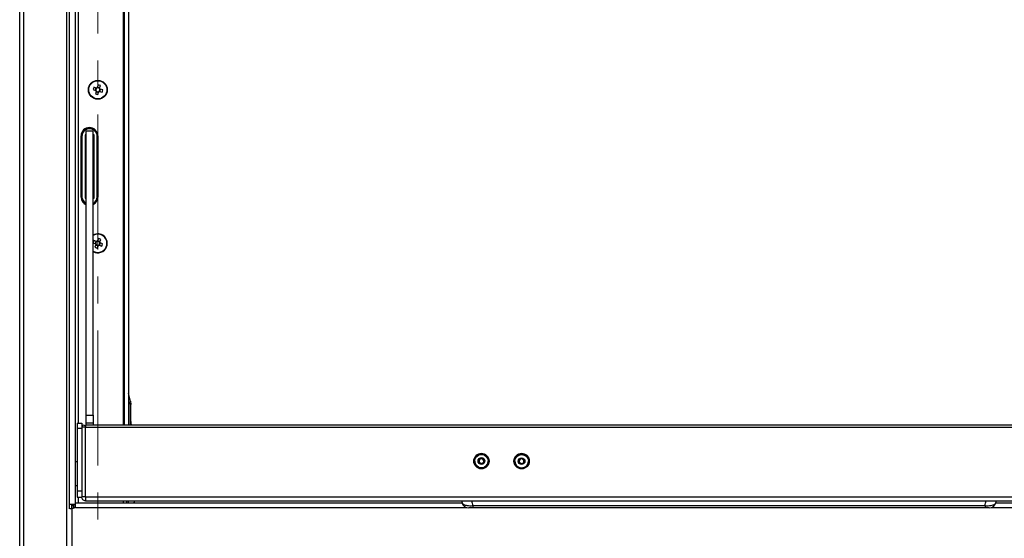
# Paper-space layout 'Specification Drawing' of a CAD drawing. Header units: millimetres. Extents: x 0 to 420, y 0 to 297.
# Tile 29 of 36: x 165 to 211, y 221 to 245. Entities that reach past the tile are written whole.
import ezdxf

# ---------------------------------------------------------------- set-up
doc = ezdxf.new("R2010")
doc.units = ezdxf.units.MM
doc.linetypes.add('CENTER', pattern=[10.16, 6.35, -1.27, 1.27, -1.27])
doc.styles.add('SLDTEXTSTYLE1', font='TXT', dxfattribs={"width": 0.75})
doc.dimstyles.new('SLDDIMSTYLE3', dxfattribs={"dimtxt": 3.5, "dimasz": 3.302, "dimexe": 0, "dimexo": 0.0625, "dimgap": 0.875, "dimtad": 1, "dimlfac": 9, "dimrnd": 1e-09, "dimzin": 12, "dimdsep": 46, "dimtxsty": 'SLDTEXTSTYLE1', "dimsah": 1, "dimcen": 0.09, "dimadec": 0, "dimazin": 3, "dimtfac": 1, "dimtofl": 0, "dimtmove": 0, "dimatfit": 3, "dimfxl": 0, "dimfrac": 2, "dimtolj": 1, "dimtzin": 12, "dimarcsym": 0})

# ---------------------------------------------------------------- blocks, each defined once
blk = doc.blocks.new('_D_1')
at = {"color": 7, "linetype": 'Continuous', "lineweight": 0}
for p, q in [((165.166, 267.979), (165.166, 172.641)), ((231.833, 267.979), (231.833, 172.641)), ((165.166, 173.641), (231.833, 173.641))]:
    blk.add_line(p, q, dxfattribs=at)
at = {"color": 7, "linetype": 'Continuous', "lineweight": 18}
for points in [[(165.166, 173.641), (168.468, 173.133), (168.468, 174.149)], [(231.833, 173.641), (228.531, 174.149), (228.531, 173.133)]]:
    blk.add_solid(points, dxfattribs=at)
at = {"color": 7, "linetype": 'Continuous', "lineweight": 18, "char_height": 3.5, "attachment_point": 1, "style": 'SLDTEXTSTYLE1'}
for s, insert in [('machine Width', (179.097, 178.158)), ('600mm', (188.126, 172.602))]:
    blk.add_mtext(s, dxfattribs=dict(at, insert=insert))

psp = doc.layouts.new('Specification Drawing')

# ---------------------------------------------------------------- linework, layer by layer
at = {"color": 7, "linetype": 'CENTER', "lineweight": 18}
psp.add_line((168.8406, 281.1076), (168.8406, 181.6933), dxfattribs=at)
at = {"color": 7, "linetype": 'Continuous', "lineweight": 25}
for p, q in [((165.1776, 188.6903), (165.1776, 268.7694)), ((165.3554, 188.6903), (165.3554, 268.7694)), ((167.3665, 268.7694), (167.3665, 188.6903)), ((167.5109, 221.9234), (167.5109, 268.7422)), ((167.7887, 222.1775), (167.7887, 268.8365)), ((170.0994, 225.8471), (170.0994, 264.6848)), ((170.2776, 264.6848), (170.2776, 225.8471)), ((168.613, 241.6367), (168.732, 241.6016)), ((168.7644, 241.7114), (168.6453, 241.7465)), ((168.752, 241.715), (168.7197, 241.6052)), ((168.8482, 241.8569), (168.813, 241.7379)), ((168.9264, 241.7178), (168.8167, 241.7502)), ((168.9228, 241.7055), (168.9579, 241.8245)), ((168.9292, 241.5434), (168.9616, 241.6532)), ((169.0683, 241.6217), (168.9493, 241.6568)), ((168.7585, 241.5529), (168.7234, 241.4339)), ((168.7548, 241.5406), (168.8646, 241.5082)), ((168.8331, 241.4015), (168.8682, 241.5205)), ((168.9169, 241.547), (169.0359, 241.5119)), ((168.0554, 236.5737), (168.0554, 239.4625)), ((168.0945, 239.4348), (168.0852, 239.4348)), ((168.0852, 239.4348), (168.0852, 236.6014)), ((168.0945, 239.4348), (168.0945, 236.6014)), ((168.2869, 239.5035), (168.2441, 239.5035)), ((168.2441, 239.5035), (168.2441, 236.5327)), ((168.2573, 239.4903), (168.2441, 239.5035)), ((168.2869, 239.4903), (168.2573, 239.4903)), ((168.2573, 239.4903), (168.2573, 236.5459)), ((168.2869, 239.4771), (168.2573, 239.4771)), ((168.6202, 239.6848), (168.2869, 239.6848)), ((168.2869, 226.3241), (168.2869, 239.6848)), ((168.6202, 226.3241), (168.6202, 239.6848)), ((168.6594, 239.5035), (168.6202, 239.5035)), ((168.6462, 239.4903), (168.6202, 239.4903)), ((168.6202, 239.4771), (168.6462, 239.4771)), ((168.6462, 239.4903), (168.6594, 239.5035)), ((168.6462, 236.5459), (168.6462, 239.4903)), ((168.6594, 236.5327), (168.6594, 239.5035)), ((168.809, 236.6014), (168.809, 239.4348)), ((168.809, 239.4348), (168.8183, 239.4348)), ((168.8183, 236.6014), (168.8183, 239.4348)), ((168.8331, 239.4625), (168.8331, 236.5737)), ((168.0945, 236.6014), (168.0852, 236.6014)), ((168.2573, 236.5459), (168.2441, 236.5327)), ((168.2441, 236.5327), (168.2869, 236.5327)), ((168.2869, 236.5591), (168.2573, 236.5591)), ((168.2573, 236.5459), (168.2869, 236.5459)), ((168.6202, 236.5591), (168.6462, 236.5591)), ((168.6202, 236.5459), (168.6462, 236.5459)), ((168.6202, 236.5327), (168.6594, 236.5327)), ((168.6462, 236.5459), (168.6594, 236.5327)), ((168.809, 236.6014), (168.8183, 236.6014)), ((168.6146, 234.4357), (168.7299, 234.3896)), ((168.7723, 234.4959), (168.6571, 234.542)), ((168.7517, 234.3387), (168.7057, 234.2235)), ((168.7604, 234.5007), (168.718, 234.3944)), ((168.747, 234.3268), (168.8532, 234.2843)), ((168.8119, 234.181), (168.858, 234.2962)), ((168.8694, 234.633), (168.8233, 234.5178)), ((168.9343, 234.4872), (168.8281, 234.5297)), ((168.9089, 234.3181), (169.0242, 234.272)), ((168.9209, 234.3133), (168.9633, 234.4196)), ((168.9296, 234.4753), (168.9756, 234.5905)), ((169.0666, 234.3783), (168.9514, 234.4243)), ((170.3692, 226.9892), (170.2776, 227.3595)), ((170.3692, 226.9892), (170.3887, 226.8291)), ((170.3887, 225.8471), (170.3887, 226.8291)), ((168.2869, 226.3241), (168.6202, 226.3241)), ((168.2869, 225.9415), (168.2869, 226.3241)), ((168.6202, 226.3241), (168.6202, 225.9415)), ((167.8647, 225.9514), (168.0869, 225.9514)), ((167.8647, 225.9514), (167.8647, 225.7074)), ((168.0869, 225.9514), (168.0869, 225.7625)), ((168.6202, 225.9415), (168.2869, 225.9415)), ((168.2869, 225.8471), (168.2869, 225.9415)), ((168.6202, 225.9415), (168.6202, 225.8471)), ((167.8647, 225.7074), (168.0869, 225.7074)), ((167.8647, 225.7074), (167.8647, 222.7582)), ((168.0869, 225.7625), (168.0869, 225.7534)), ((168.0869, 225.7534), (168.0869, 222.4753)), ((168.1758, 225.7625), (168.1758, 225.7614)), ((168.1762, 225.7625), (168.1762, 225.7614)), ((228.7425, 225.8471), (168.2646, 225.8471)), ((168.2647, 222.483), (168.2647, 225.7627)), ((168.2649, 225.7627), (168.2647, 225.7627)), ((168.2649, 225.7627), (228.7422, 225.7627)), ((167.8647, 224.1292), (167.7887, 224.1292)), ((186.5536, 224.161), (186.5536, 224.1588)), ((186.7534, 224.1154), (186.7658, 224.2429)), ((186.8578, 224.0409), (186.7534, 224.1154)), ((186.754, 224.115), (186.7596, 224.1731)), ((186.7596, 224.1731), (186.7658, 224.2369)), ((186.7658, 224.2429), (186.8826, 224.2959)), ((186.7658, 224.2369), (186.8242, 224.2634)), ((186.7658, 224.2369), (186.7658, 224.2429)), ((186.8242, 224.2634), (186.8826, 224.2899)), ((186.9746, 224.0939), (186.8578, 224.0409)), ((186.8826, 224.2959), (186.987, 224.2215)), ((186.8826, 224.2899), (186.8826, 224.2959)), ((186.8826, 224.2899), (186.9348, 224.2527)), ((186.9348, 224.2527), (186.9865, 224.2158)), ((186.987, 224.2215), (186.9746, 224.0939)), ((187.1854, 224.1283), (187.1869, 224.1588)), ((187.1869, 224.1588), (187.1869, 224.161)), ((188.4424, 224.1549), (188.4424, 224.1527)), ((188.6448, 224.2205), (188.7524, 224.2902)), ((188.6515, 224.0925), (188.6448, 224.2205)), ((188.6451, 224.2146), (188.6986, 224.2493)), ((188.7658, 224.0343), (188.6515, 224.0925)), ((188.6986, 224.2493), (188.7524, 224.2842)), ((188.7524, 224.2902), (188.8667, 224.2321)), ((188.7524, 224.2842), (188.7524, 224.2902)), ((188.7524, 224.2842), (188.8096, 224.2551)), ((188.8734, 224.1041), (188.7658, 224.0343)), ((188.8096, 224.2551), (188.8667, 224.226)), ((188.8667, 224.2321), (188.8734, 224.1041)), ((188.8667, 224.226), (188.8667, 224.2321)), ((188.8667, 224.226), (188.8701, 224.162)), ((188.8701, 224.162), (188.8731, 224.1039)), ((189.0758, 224.1527), (189.0758, 224.1549)), ((167.7887, 223.0181), (167.8647, 223.0181)), ((167.8647, 222.7582), (168.0869, 222.7582)), ((167.8647, 222.7582), (167.8647, 222.4737)), ((185.9623, 222.1792), (167.7884, 222.1792)), ((167.7887, 221.9792), (167.7887, 222.1775)), ((167.7887, 222.1775), (167.7907, 222.1765)), ((167.8647, 222.4737), (168.0869, 222.4737)), ((168.0869, 222.4737), (168.0869, 222.4753)), ((168.2647, 222.483), (168.2647, 222.2959)), ((168.2647, 222.483), (228.7424, 222.483)), ((168.2647, 222.2959), (228.7424, 222.2959)), ((170.1887, 222.2959), (170.1887, 222.1792)), ((170.2776, 222.1792), (170.2776, 222.2959)), ((170.5239, 222.1792), (170.5808, 222.2959)), ((185.9336, 222.2959), (185.9538, 222.2113)), ((229.1223, 222.1792), (211.0448, 222.1792)), ((167.5109, 222.1403), (167.7887, 222.1403)), ((167.6331, 221.9237), (167.5156, 221.9237)), ((167.6109, 222.0903), (167.6109, 222.1403)), ((167.6109, 222.0903), (167.6998, 222.0903)), ((167.6109, 221.9237), (167.6109, 222.0903)), ((167.7887, 221.9792), (167.6331, 221.9237)), ((167.6331, 188.6903), (167.6331, 221.9237)), ((167.7887, 222.0905), (167.6776, 222.0905)), ((167.6776, 222.0905), (167.6776, 222.0903)), ((167.6776, 222.0709), (167.6776, 222.0014)), ((167.6776, 222.0014), (167.6776, 221.9395)), ((167.6998, 222.1403), (167.6998, 222.0905)), ((167.6998, 222.0709), (167.6998, 222.0903)), ((186.4655, 222.0685), (210.5417, 222.0685)), ((186.4655, 222.0685), (186.4655, 221.9625)), ((210.5417, 221.9625), (186.4655, 221.9625)), ((210.5417, 222.0685), (210.5417, 221.9625))]:
    psp.add_line(p, q, dxfattribs=at)
at = {"color": 8, "linetype": 'Continuous', "lineweight": 25}
for p, q in [((167.9331, 225.9514), (167.9331, 266.7947)), ((170.0442, 225.8471), (170.0442, 264.6848)), ((170.2776, 226.9499), (170.2994, 226.8854)), ((170.2994, 226.8854), (170.2994, 225.8471)), ((167.9331, 222.1792), (167.9331, 222.4737)), ((170.0442, 222.1792), (170.0442, 222.2959)), ((167.7887, 222.0014), (167.6776, 222.0014)), ((167.7887, 221.9792), (186.1705, 221.9792)), ((210.8366, 221.9792), (229.122, 221.9792))]:
    psp.add_line(p, q, dxfattribs=at)
at = {"color": 7, "linetype": 'Continuous', "lineweight": 25, "flags": 128}
psp.add_lwpolyline([(170.3887, 226.0189), (170.3965, 225.9261), (170.4159, 225.8471)], dxfattribs=at)
at = {"color": 8, "linetype": 'Continuous', "lineweight": 25, "flags": 128}
psp.add_lwpolyline([(170.3994, 225.8471), (170.3994, 225.8472), (170.3887, 225.9519)], dxfattribs=at)
at = {"color": 7, "linetype": 'Continuous', "lineweight": 25}
for centre, radius in [((168.8406, 241.6292), 0.4444), ((168.8406, 241.6292), 0.4282), ((186.8706, 224.1588), 0.3608), ((186.8705, 224.1612), 0.3164), ((188.7595, 224.1588), 0.3608), ((188.7594, 224.155), 0.3164), ((186.8704, 224.1685), 0.1582), ((188.7593, 224.1623), 0.1582)]:
    psp.add_circle(centre, radius, dxfattribs=at)
for centre, radius, start, end in [((170.1607, 241.2397), 1.5979, 161.50933, 165.61395), ((168.8406, 241.6292), 0.1121, 194.24857, 222.87471), ((168.8406, 241.6292), 0.0946, 126.32054, 200.80275), ((168.8406, 241.6292), 0.0946, 200.80275, 216.32054), ((168.8406, 241.6292), 0.1121, 104.24857, 132.87471), ((168.8406, 241.6292), 0.0946, 110.80275, 126.32054), ((168.8406, 241.6292), 0.0946, 36.32054, 110.80275), ((168.4512, 240.3091), 1.5979, 71.50933, 75.61395), ((168.8406, 241.6292), 0.0946, 306.32054, 20.80275), ((168.8406, 241.6292), 0.0946, 20.80275, 36.32054), ((168.8406, 241.6292), 0.1121, 14.24857, 42.87471), ((167.5206, 242.0187), 1.5979, 341.50933, 345.61395), ((169.2301, 242.9493), 1.5979, 251.50933, 255.61395), ((168.8406, 241.6292), 0.0946, 216.32054, 290.80275), ((168.8406, 241.6292), 0.1121, 284.24857, 312.87471), ((168.8406, 241.6292), 0.0946, 290.80275, 306.32054), ((168.4442, 239.4625), 0.3889, 0, 180), ((168.4518, 239.4348), 0.3665, 0, 180), ((168.4518, 239.4348), 0.3572, 0, 180), ((168.4442, 236.5737), 0.3889, 180, 246.13187), ((168.4518, 236.6014), 0.3665, 180, 243.27011), ((168.4518, 236.6014), 0.3572, 180, 242.51565), ((168.4518, 236.6014), 0.3572, 298.13779, 0), ((168.4518, 236.6014), 0.3665, 297.36234, 0), ((168.4442, 236.5737), 0.3889, 296.90482, 0), ((168.8406, 234.407), 0.4444, 338.21321, 119.73216), ((170.1188, 233.8961), 1.598, 156.16093, 159.68161), ((168.8406, 234.407), 0.4444, 240.26784, 338.21321), ((169.3515, 235.685), 1.5979, 246.1609, 250.26552), ((168.8406, 234.407), 0.1121, 188.90014, 217.52628), ((168.8406, 234.407), 0.0946, 120.97211, 195.45431), ((168.8406, 234.407), 0.0946, 195.45431, 210.97211), ((168.8406, 234.407), 0.0946, 210.97211, 285.45431), ((168.8406, 234.407), 0.1121, 98.90014, 127.52628), ((168.8406, 234.407), 0.0946, 105.45431, 120.97211), ((168.8406, 234.407), 0.0946, 30.97211, 105.45431), ((168.8406, 234.407), 0.1121, 278.90014, 307.52628), ((168.8406, 234.407), 0.0946, 285.45431, 300.97211), ((168.3298, 233.129), 1.5979, 66.1609, 70.26552), ((168.8406, 234.407), 0.0946, 300.97211, 15.45431), ((168.8406, 234.407), 0.0946, 15.45431, 30.97211), ((168.8406, 234.407), 0.1121, 8.90014, 37.52628), ((167.5626, 234.9178), 1.5979, 336.1609, 340.26552), ((168.176, 225.7625), 0.0891, 360, 180), ((168.2203, 224.9065), 0.8573, 87.0366, 98.95519), ((168.176, 225.7625), 0.000222, 0, 180), ((186.87, 224.1538), 0.3609, 89.96168, 179.95974), ((186.8705, 224.1538), 0.3608, 0.03417, 90.04441), ((188.7589, 224.1538), 0.3609, 89.96168, 179.95974), ((188.7594, 224.1538), 0.3608, 0.03417, 90.04441), ((186.8702, 224.1592), 0.3167, 180.06056, 354.40341), ((186.87, 224.1624), 0.1109, 174.45351, 217.37312), ((186.8701, 224.1623), 0.111, 114.40678, 174.43164), ((186.8702, 224.1621), 0.1112, 54.50159, 114.42628), ((186.8702, 224.1627), 0.1113, 251.60855, 276.32434), ((186.8704, 224.1624), 0.1109, 0.34912, 54.51007), ((186.8704, 224.1624), 0.1109, 312.53387, 348.55331), ((188.7591, 224.153), 0.3167, 180.05746, 359.94254), ((188.7589, 224.1562), 0.1109, 122.94659, 178.65783), ((188.7589, 224.1563), 0.1109, 187.34443, 225.11712), ((188.7591, 224.156), 0.1112, 63.03406, 122.95773), ((188.7591, 224.1565), 0.1113, 260.94153, 285.58828), ((188.7593, 224.1562), 0.111, 3.0203, 63.0515), ((188.7594, 224.1562), 0.1109, 320.34518, 2.99861), ((186.2746, 222.2959), 0.3333, 194.70739, 270.00033), ((210.7326, 222.2959), 0.3333, 269.99975, 345.2319)]:
    psp.add_arc(centre, radius, start, end, dxfattribs=at)
at = {"color": 8, "linetype": 'Continuous', "lineweight": 25}
for start, end in [(338.21321, 120.98484), (239.01516, 338.21321)]:
    psp.add_arc((168.8406, 234.407), 0.4282, start, end, dxfattribs=at)
at = {"color": 7, "linetype": 'Continuous', "lineweight": 25}
for centre, major_axis, start_param, end_param in [((168.3129, 239.4348), (-0.0393, 0.0393), 5.9842648, 6.2010592), ((168.3129, 236.6014), (-0.0393, -0.0393), 0.0821261, 0.2989205)]:
    psp.add_ellipse(centre, major_axis=major_axis, ratio=0.9996955, start_param=start_param, end_param=end_param, dxfattribs=at)
at = {"color": 8, "linetype": 'Continuous', "lineweight": 25}
for centre, start_param, end_param in [((191.9081, 223.5995), 1.788556, 1.8273189), ((205.099, 223.5995), 4.4558664, 4.4946293)]:
    psp.add_ellipse(centre, major_axis=(0, 6.0339), ratio=0.9325151, start_param=start_param, end_param=end_param, dxfattribs=at)
at = {"color": 7, "linetype": 'Continuous', "lineweight": 25}
for points, knots in [([(170.3692, 226.9892), (170.367, 226.9806), (170.3627, 226.9635), (170.3205, 226.9115), (170.2994, 226.8854)], [0, 0, 0, 0, 0.49956758, 1, 1, 1, 1]), ([(170.3887, 226.8291), (170.3848, 226.839), (170.377, 226.8587), (170.3252, 226.8765), (170.2994, 226.8854)], [0, 0, 0, 0, 0.5004495, 1, 1, 1, 1]), ([(211.0546, 222.2113), (211.0612, 222.235), (211.069, 222.2631), (211.0751, 222.2914), (211.0761, 222.2959)], [0, 0, 0, 0, 0.8436221, 1, 1, 1, 1]), ([(186.4655, 221.9625), (186.4467, 221.9625), (186.4093, 221.9625), (186.3598, 221.9625), (186.3154, 221.9625), (186.2805, 221.9625), (186.2781, 221.9625), (186.2767, 221.9625)], [0, 0, 0, 0, 0.15891541, 0.31775883, 0.47844985, 0.71999342, 1, 1, 1, 1]), ([(210.7294, 221.9625), (210.7304, 221.9625), (210.7362, 221.9625), (210.7166, 221.9625), (210.6785, 221.9625), (210.6279, 221.9625), (210.5801, 221.9625), (210.5507, 221.9625), (210.5417, 221.9625)], [0, 0, 0, 0, 0.06078223, 0.35325892, 0.5716373, 0.74669093, 0.92263192, 1, 1, 1, 1])]:
    psp.add_open_spline(points, degree=3, knots=knots, dxfattribs=at)
for points in [[(168.2647, 225.7533), (168.2647, 225.7651), (168.2647, 225.7885), (168.2647, 225.8192), (168.2648, 225.8405), (168.2648, 225.8493), (168.2648, 225.8442), (168.2648, 225.8259), (168.2649, 225.7974), (168.2649, 225.7742), (168.2649, 225.7627)], [(168.2647, 222.483), (168.2414, 222.4829), (168.1948, 222.4829), (168.136, 222.4812), (168.0949, 222.4785), (168.0896, 222.4763), (168.0869, 222.4753)], [(168.2647, 222.2959), (168.2414, 222.2985), (168.1948, 222.3039), (168.136, 222.345), (168.0949, 222.4038), (168.0896, 222.4504), (168.0869, 222.4737)]]:
    psp.add_open_spline(points, degree=3, dxfattribs=at)
at = {"color": 8, "linetype": 'Continuous', "lineweight": 25}
for points, knots in [([(185.9575, 222.2126), (185.9674, 222.1893), (185.9865, 222.1442), (186.0868, 222.0995), (186.2029, 222.0735), (186.3275, 222.062), (186.4193, 222.0663), (186.4655, 222.0685)], [0, 0, 0, 0, 0.2484645, 0.4827099, 0.6502555, 0.824042, 1, 1, 1, 1]), ([(210.5417, 222.0685), (210.5638, 222.0672), (210.6366, 222.0626), (210.7538, 222.0668), (210.8845, 222.0883), (210.9915, 222.1304), (211.0521, 222.175), (211.0495, 222.2067), (211.0491, 222.2123)], [0, 0, 0, 0, 0.0845382, 0.2775799, 0.4623485, 0.6772589, 0.9430943, 1, 1, 1, 1])]:
    psp.add_open_spline(points, degree=3, knots=knots, dxfattribs=at)

# ---------------------------------------------------------------- dimensions: what is measured, and where the dimension line sits
at = {"color": 7, "linetype": 'Continuous', "lineweight": 18}
dim = psp.add_linear_dim(base=(231.8331, 168.0903), p1=(165.1665, 268.9788), p2=(231.8331, 268.9788), angle=0, text='machine Width', dimstyle='SLDDIMSTYLE3', dxfattribs=at)
dim.commit()
dim.dimension.update_dxf_attribs({"geometry": '_D_1', "text_midpoint": (196.3804, 168.0903), "dimtype": 160})

doc.saveas('drawing.dxf')
